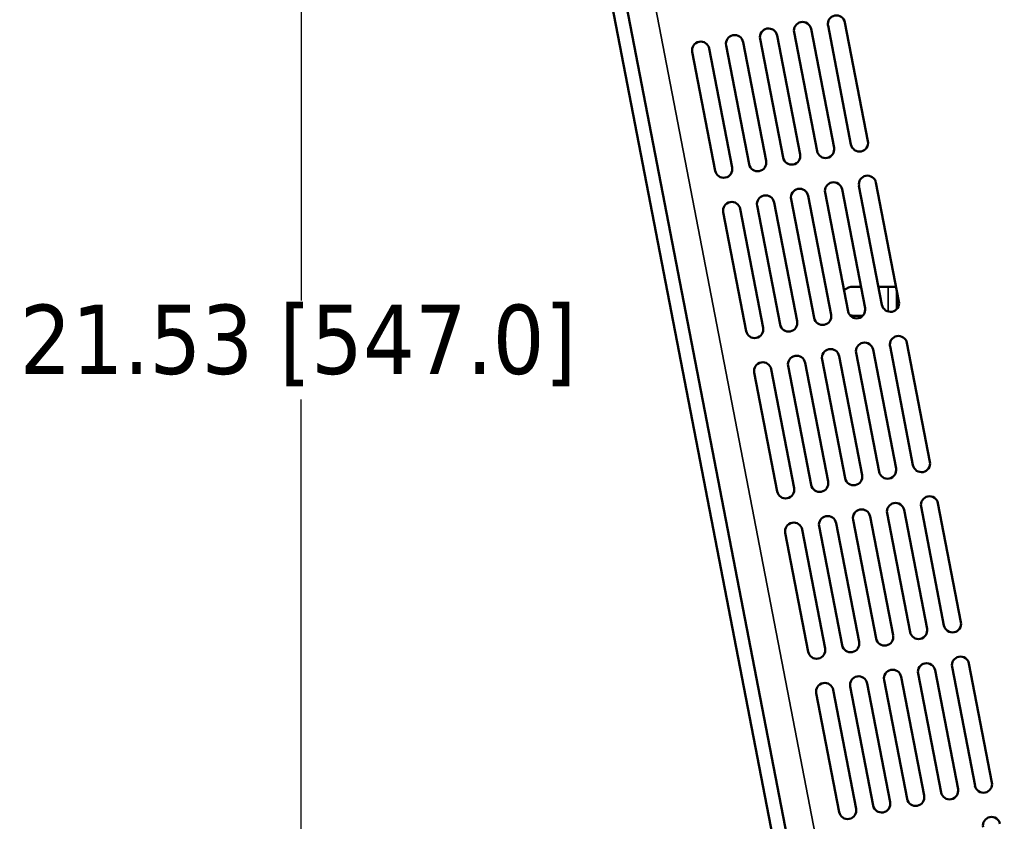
# Model space of a CAD drawing. Header units: inches. Extents: x 1.9 to 64.4, y 1.6 to 69.2.
# Tile 29 of 256: x 1.9 to 9.1, y 48.6 to 54.3. Entities that reach past the tile are written whole.
import ezdxf

# ---------------------------------------------------------------- set-up
doc = ezdxf.new("R2010")
doc.units = ezdxf.units.IN
doc.header["$MEASUREMENT"] = 0
for name, color, linetype, lineweight in [('Dimension (ANSI)', 7, 'Continuous', 25), ('Visible (ANSI)', 7, 'Continuous', 50), ('Visible Narrow (ANSI)', 7, 'Continuous', 35)]:
    doc.layers.add(name, color=color, linetype=linetype, lineweight=lineweight)
doc.styles.add('Note Text (ANSI)', font='tahoma.ttf')
doc.dimstyles.new('Default (ANSI)', dxfattribs={"dimtxt": 0.5, "dimasz": 0.098425, "dimexe": 0.125, "dimexo": 0.0625, "dimgap": 0.031496, "dimtad": 0, "dimtih": 1, "dimtoh": 1, "dimrnd": 1e-08, "dimzin": 4, "dimdsep": 46, "dimtxsty": 'Note Text (ANSI)', "dimcen": 0.09, "dimdle": 0.393701, "dimclrd": 256, "dimclre": 256, "dimclrt": 256, "dimadec": 0, "dimazin": 1, "dimtfac": 1, "dimtofl": 0, "dimtmove": 0, "dimatfit": 3, "dimfxl": 1, "dimtolj": 1, "dimtzin": 4, "dimlwd": -1, "dimlwe": -1, "dimarcsym": 0})

# ---------------------------------------------------------------- blocks, each defined once
blk = doc.blocks.new('*D6')
at = {"layer": 'Defpoints', "color": 0}
for p in [(7.9731, 64.5321), (3.9775, 42.9984), (10.7492, 42.9984)]:
    blk.add_point(p, dxfattribs=at)
at = {"layer": 'Dimension (ANSI)'}
for p, q in [((7.9106, 64.5321), (3.8525, 64.5321)), ((3.9775, 64.4336), (3.9775, 52.3209)), ((3.9775, 43.0968), (3.9775, 51.6038)), ((10.6867, 42.9984), (3.8525, 42.9984))]:
    blk.add_line(p, q, dxfattribs=at)
for points in [[(3.9611, 64.4336), (3.9939, 64.4336), (3.9775, 64.5321)], [(3.9611, 43.0968), (3.9939, 43.0968), (3.9775, 42.9984)]]:
    blk.add_solid(points, dxfattribs=at)
at = {"layer": 'Dimension (ANSI)', "insert": (1.9431, 52.2895), "char_height": 0.5, "attachment_point": 1, "style": 'Note Text (ANSI)'}
blk.add_mtext('\\A1;21.53 [547.0]', dxfattribs=at)

msp = doc.modelspace()

# ---------------------------------------------------------------- linework, layer by layer
at = {"layer": 'Visible (ANSI)'}
for p, q in [((4.4463, 63.6459), (8.3406, 43.5178)), ((8.4407, 43.5371), (4.5464, 63.6653)), ((8.0759, 53.4707), (7.9097, 54.3298)), ((7.5415, 54.2586), (7.7077, 53.3995)), ((7.8305, 53.4232), (7.6643, 54.2823)), ((7.787, 54.306), (7.9532, 53.447)), ((7.3396, 53.3283), (7.1734, 54.1873)), ((7.2961, 54.2111), (7.4623, 53.352)), ((7.585, 53.3757), (7.4188, 54.2348)), ((6.8052, 54.1161), (6.9714, 53.257)), ((7.0941, 53.2808), (6.9279, 54.1398)), ((7.0506, 54.1636), (7.2168, 53.3045)), ((8.0546, 52.2647), (7.8884, 53.1238)), ((8.0111, 53.1475), (8.1773, 52.2885)), ((8.3001, 52.3122), (8.1339, 53.1713)), ((7.5202, 53.0526), (7.6864, 52.1935)), ((7.8092, 52.2172), (7.643, 53.0763)), ((7.7657, 53.1), (7.9319, 52.241)), ((7.3183, 52.1223), (7.1521, 52.9813)), ((7.2748, 53.0051), (7.441, 52.146)), ((7.5637, 52.1697), (7.3975, 53.0288)), ((7.0293, 52.9576), (7.1955, 52.0985)), ((8.0247, 52.4195), (7.9716, 52.4195)), ((8.2216, 52.4195), (8.152, 52.4195)), ((8.2793, 52.4195), (8.2216, 52.4195)), ((8.2841, 52.3947), (8.2841, 52.3688)), ((8.2841, 52.3688), (8.2841, 52.3478)), ((8.2841, 52.3478), (8.2841, 52.3145)), ((8.2841, 52.3145), (8.2841, 52.2812)), ((8.2841, 52.2812), (8.2841, 52.2602)), ((8.2841, 52.2602), (8.2841, 52.2574)), ((7.9716, 52.2095), (8.0383, 52.2095)), ((8.2353, 51.989), (8.4015, 51.1299)), ((8.5242, 51.1537), (8.358, 52.0128)), ((8.0333, 51.0587), (7.8671, 51.9178)), ((7.9898, 51.9415), (8.156, 51.0825)), ((8.2788, 51.1062), (8.1125, 51.9653)), ((7.4989, 51.8465), (7.6651, 50.9875)), ((7.7879, 51.0112), (7.6217, 51.8703)), ((7.7444, 51.894), (7.9106, 51.035)), ((7.2535, 51.7991), (7.4197, 50.94)), ((7.5424, 50.9637), (7.3762, 51.8228)), ((8.4594, 50.8305), (8.6256, 49.9714)), ((8.7483, 49.9952), (8.5821, 50.8542)), ((8.2575, 49.9002), (8.0912, 50.7593)), ((8.214, 50.783), (8.3802, 49.9239)), ((8.5029, 49.9477), (8.3367, 50.8068)), ((7.7231, 50.688), (7.8893, 49.829)), ((8.012, 49.8527), (7.8458, 50.7118)), ((7.9685, 50.7355), (8.1347, 49.8765)), ((7.4776, 50.6405), (7.6438, 49.7815)), ((7.7666, 49.8052), (7.6003, 50.6643)), ((8.9725, 48.8367), (8.8063, 49.6957)), ((8.4381, 49.6245), (8.6043, 48.7654)), ((8.727, 48.7892), (8.5608, 49.6482)), ((8.6836, 49.672), (8.8498, 48.8129)), ((8.2361, 48.6942), (8.0699, 49.5533)), ((8.1927, 49.577), (8.3589, 48.7179)), ((8.4816, 48.7417), (8.3154, 49.6007)), ((7.7018, 49.482), (7.868, 48.623)), ((7.9907, 48.6467), (7.8245, 49.5058)), ((7.9472, 49.5295), (8.1134, 48.6704))]:
    msp.add_line(p, q, dxfattribs=at)
for centre, radius, start, end in [((7.6029, 54.2704), 0.0625, 10.95, 190.95), ((7.8483, 54.3179), 0.0625, 10.95, 190.95), ((7.3575, 54.2229), 0.0625, 10.95, 190.95), ((6.8666, 54.128), 0.0625, 10.95, 190.95), ((7.112, 54.1755), 0.0625, 10.95, 190.95), ((8.0146, 53.4588), 0.0625, 190.95, 10.95), ((7.7691, 53.4114), 0.0625, 190.95, 10.95), ((7.2782, 53.3164), 0.0625, 190.95, 10.95), ((7.5237, 53.3639), 0.0625, 190.95, 10.95), ((7.0328, 53.2689), 0.0625, 190.95, 10.95), ((8.0725, 53.1594), 0.0625, 10.95, 190.95), ((7.5816, 53.0644), 0.0625, 10.95, 190.95), ((7.827, 53.1119), 0.0625, 10.95, 190.95), ((7.3361, 53.0169), 0.0625, 10.95, 190.95), ((7.0907, 52.9694), 0.0625, 10.95, 190.95), ((7.9716, 52.3145), 0.105, 90, 131.23631), ((7.9933, 52.2528), 0.0625, 190.95, 10.95), ((8.2387, 52.3003), 0.0625, 190.95, 10.95), ((7.7478, 52.2054), 0.0625, 190.95, 10.95), ((7.9716, 52.3145), 0.105, 255.43339, 270), ((7.2569, 52.1104), 0.0625, 190.95, 10.95), ((7.5024, 52.1579), 0.0625, 190.95, 10.95), ((8.2966, 52.0009), 0.0625, 10.95, 190.95), ((7.8057, 51.9059), 0.0625, 10.95, 190.95), ((8.0512, 51.9534), 0.0625, 10.95, 190.95), ((7.5603, 51.8584), 0.0625, 10.95, 190.95), ((7.3148, 51.8109), 0.0625, 10.95, 190.95), ((8.4628, 51.1418), 0.0625, 190.95, 10.95), ((7.9719, 51.0468), 0.0625, 190.95, 10.95), ((8.2174, 51.0943), 0.0625, 190.95, 10.95), ((7.7265, 50.9994), 0.0625, 190.95, 10.95), ((7.481, 50.9519), 0.0625, 190.95, 10.95), ((8.5208, 50.8424), 0.0625, 10.95, 190.95), ((8.2753, 50.7949), 0.0625, 10.95, 190.95), ((7.7844, 50.6999), 0.0625, 10.95, 190.95), ((8.0299, 50.7474), 0.0625, 10.95, 190.95), ((7.539, 50.6524), 0.0625, 10.95, 190.95), ((8.687, 49.9833), 0.0625, 190.95, 10.95), ((8.4415, 49.9358), 0.0625, 190.95, 10.95), ((7.9506, 49.8408), 0.0625, 190.95, 10.95), ((8.1961, 49.8883), 0.0625, 190.95, 10.95), ((7.7052, 49.7933), 0.0625, 190.95, 10.95), ((8.4995, 49.6364), 0.0625, 10.95, 190.95), ((8.7449, 49.6839), 0.0625, 10.95, 190.95), ((8.254, 49.5889), 0.0625, 10.95, 190.95), ((7.7631, 49.4939), 0.0625, 10.95, 190.95), ((8.0086, 49.5414), 0.0625, 10.95, 190.95), ((8.9111, 48.8248), 0.0625, 190.95, 10.95), ((8.6657, 48.7773), 0.0625, 190.95, 10.95), ((8.1748, 48.6823), 0.0625, 190.95, 10.95), ((8.4202, 48.7298), 0.0625, 190.95, 10.95), ((7.9293, 48.6348), 0.0625, 190.95, 10.95), ((8.9691, 48.5253), 0.0625, 10.95, 190.95)]:
    msp.add_arc(centre, radius, start, end, dxfattribs=at)
at = {"layer": 'Visible Narrow (ANSI)'}
for p, q in [((8.6272, 43.6459), (4.7658, 63.604)), ((8.2216, 52.2402), (8.2216, 52.4195)), ((8.293, 52.3485), (8.2841, 52.3478)), ((8.2979, 52.2802), (8.2841, 52.2812))]:
    msp.add_line(p, q, dxfattribs=at)

# ---------------------------------------------------------------- dimensions: what is measured, and where the dimension line sits
at = {"layer": 'Dimension (ANSI)'}
dim = msp.add_linear_dim(base=(3.9775, 42.9984), p1=(7.9731, 64.5321), p2=(10.7492, 42.9984), angle=90, dimstyle='Default (ANSI)', override={"dimdec": 2, "dimtp": 0, "dimtm": 0, "dimtdec": 2, "dimatfit": 1}, dxfattribs=at)
dim.commit()
dim.dimension.update_dxf_attribs({"geometry": '*D6', "text_midpoint": (3.9775, 51.9624), "dimtype": 160})

doc.saveas('drawing.dxf')
